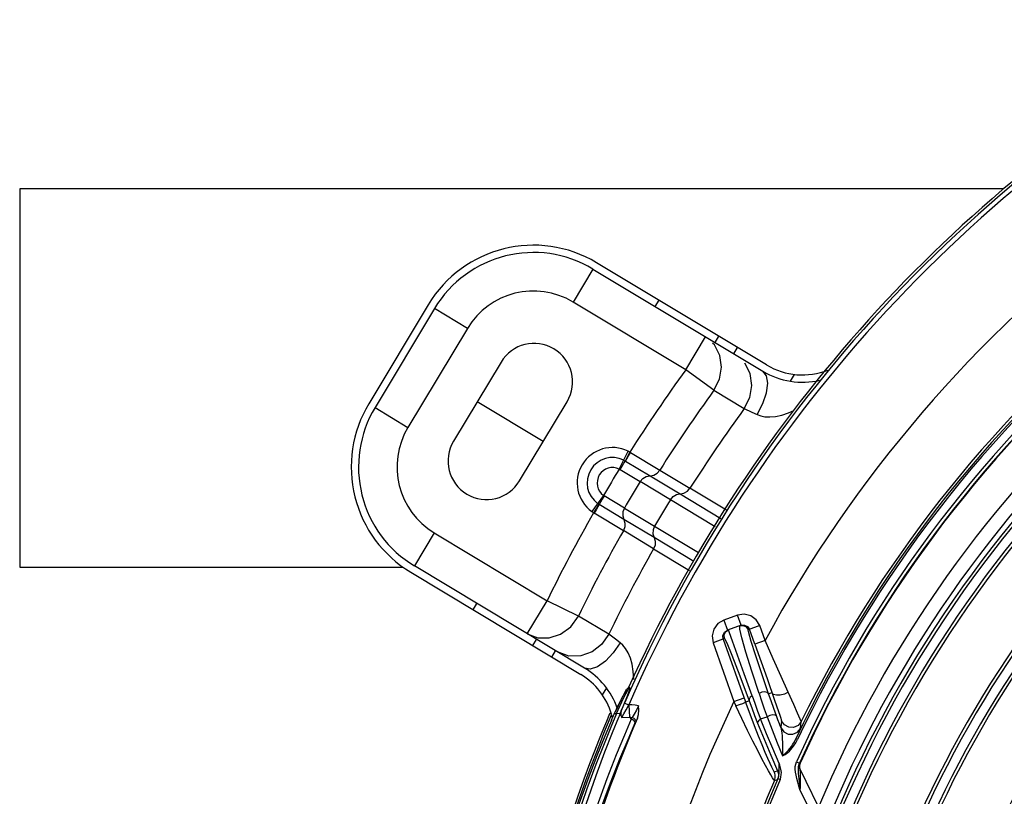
# Model space of a CAD drawing. Extents: x 40.7 to 137.4, y -250.8 to -221.5.
# Tile 96 of 256: x 56.229 to 56.386, y -231.757 to -231.634. Entities that reach past the tile are written whole.
import ezdxf

# ---------------------------------------------------------------- set-up
doc = ezdxf.new("R2010")
doc.units = 0
doc.header["$MEASUREMENT"] = 0
doc.layers.get('0').update_dxf_attribs({"linetype": 'CONTINUOUS'})

msp = doc.modelspace()

# ---------------------------------------------------------------- linework, layer by layer
at = {"color": 5}
for p, q in [((56.38546362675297, -231.660832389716), (56.22938038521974, -231.6608323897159)), ((56.22938038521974, -231.6608323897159), (56.22938038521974, -231.7208323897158)), ((56.22938038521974, -231.7208323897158), (56.29020332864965, -231.7208323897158))]:
    msp.add_line(p, q, dxfattribs=at)
at = {"color": 6, "linetype": 'Continuous'}
for p, q in [((56.34788182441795, -231.6887552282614), (56.32090744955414, -231.6725473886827)), ((56.32031012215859, -231.6735415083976), (56.31716629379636, -231.6787737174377)), ((56.32031012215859, -231.6735415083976), (56.34728451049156, -231.6897493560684)), ((56.29418789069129, -231.6792093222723), (56.28475640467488, -231.6949059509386)), ((56.33505417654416, -231.6895218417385), (56.31716629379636, -231.6787737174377)), ((56.33021164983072, -231.6794909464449), (56.33080897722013, -231.6784968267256)), ((56.29518200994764, -231.6798066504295), (56.28575052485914, -231.6955032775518)), ((56.3004142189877, -231.6829504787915), (56.29518200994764, -231.6798066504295)), ((56.3004142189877, -231.6829504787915), (56.2909827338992, -231.698647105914)), ((56.33968888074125, -231.6851854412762), (56.34028620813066, -231.6841913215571)), ((56.33505417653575, -231.6895218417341), (56.33819800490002, -231.6842896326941)), ((56.33960927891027, -231.6855529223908), (56.33930843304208, -231.685283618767)), ((56.34268152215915, -231.6869836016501), (56.34327884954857, -231.6859894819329)), ((56.30574972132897, -231.6882927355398), (56.29820453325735, -231.7008500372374)), ((56.33952611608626, -231.69277862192), (56.33505417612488, -231.6895218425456)), ((56.35166950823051, -231.6913438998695), (56.3523195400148, -231.6902620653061)), ((56.33952610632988, -231.6927786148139), (56.34433061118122, -231.6956789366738)), ((56.30197712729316, -231.6945713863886), (56.3124415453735, -231.7008590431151)), ((56.30866895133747, -231.7071376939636), (56.31621413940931, -231.6945803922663)), ((56.28575052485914, -231.6955032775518), (56.2909827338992, -231.698647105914)), ((56.34433060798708, -231.6956789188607), (56.34553483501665, -231.6962350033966)), ((56.34553483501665, -231.6962350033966), (56.34636821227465, -231.6966176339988)), ((56.32450423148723, -231.7052688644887), (56.32590073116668, -231.7024210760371)), ((56.32630194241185, -231.70263862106), (56.32618716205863, -231.7025708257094)), ((56.32630194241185, -231.70263862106), (56.33092496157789, -231.7054295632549)), ((56.32547718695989, -231.7039923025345), (56.32938294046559, -231.7063235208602)), ((56.32463371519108, -231.7053356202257), (56.32783749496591, -231.7072413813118)), ((56.33092493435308, -231.7054296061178), (56.33571825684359, -231.7083100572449)), ((56.33263006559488, -231.7101205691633), (56.32783766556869, -231.7072412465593)), ((56.32938329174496, -231.7063235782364), (56.33417562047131, -231.7092030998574)), ((56.33417591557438, -231.7092033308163), (56.3406259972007, -231.713102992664)), ((56.34152273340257, -231.7117769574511), (56.33571826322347, -231.7083100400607)), ((56.32199835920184, -231.7094395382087), (56.32013961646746, -231.7120095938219)), ((56.32530477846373, -231.7114565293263), (56.32211800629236, -231.7095224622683)), ((56.33973623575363, -231.7144187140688), (56.33263037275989, -231.7101207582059)), ((56.32040617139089, -231.7121920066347), (56.32051982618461, -231.7122615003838)), ((56.32126793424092, -231.7108598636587), (56.32040617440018, -231.712192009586)), ((56.32515451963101, -231.7150331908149), (56.32051982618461, -231.7122615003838)), ((56.32521990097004, -231.71325199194), (56.3213280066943, -231.7108975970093)), ((56.32530477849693, -231.711456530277), (56.33009702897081, -231.7143362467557)), ((56.33001249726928, -231.7161318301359), (56.32522011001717, -231.7132522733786)), ((56.29515949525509, -231.7153991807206), (56.29201566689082, -231.7206313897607)), ((56.29515949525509, -231.7153991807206), (56.31304737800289, -231.7261473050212)), ((56.32994815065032, -231.7179131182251), (56.32515453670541, -231.7150331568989)), ((56.33009723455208, -231.7143366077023), (56.33706720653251, -231.7184969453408)), ((56.3363456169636, -231.7199135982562), (56.330012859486, -231.716132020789)), ((56.3299481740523, -231.7179130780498), (56.33561868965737, -231.7213407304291)), ((56.29141834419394, -231.7216255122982), (56.31839271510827, -231.7378333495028)), ((56.31899005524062, -231.7368392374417), (56.29201566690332, -231.7206313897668)), ((56.30990354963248, -231.7313795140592), (56.31304737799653, -231.7261473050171)), ((56.31802239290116, -231.728566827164), (56.31304737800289, -231.7261473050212)), ((56.30131986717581, -231.727574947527), (56.30191719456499, -231.7265808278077)), ((56.32283881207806, -231.7314472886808), (56.31802238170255, -231.72856682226)), ((56.3099035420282, -231.7313795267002), (56.31160241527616, -231.7320186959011)), ((56.31079709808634, -231.7332694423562), (56.31139442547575, -231.7322753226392)), ((56.31378973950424, -231.7350676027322), (56.31438706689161, -231.734073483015)), ((56.32245658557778, -231.7399623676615), (56.32180655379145, -231.7410442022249)), ((56.32519270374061, -231.7416080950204), (56.32587386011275, -231.7403002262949)), ((56.32566512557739, -231.7402039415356), (56.32530294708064, -231.7408488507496)), ((56.32546953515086, -231.7405479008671), (56.32567234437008, -231.7401913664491)), ((56.32610816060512, -231.74029332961), (56.32564055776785, -231.7415218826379)), ((56.32583486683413, -231.7400226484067), (56.32567327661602, -231.7401897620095)), ((56.32606962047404, -231.7399482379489), (56.32583486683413, -231.7400226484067)), ((56.32587386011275, -231.7403002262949), (56.32606767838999, -231.7399482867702)), ((56.32616530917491, -231.7399431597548), (56.32602871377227, -231.7399503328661)), ((56.32619350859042, -231.7399416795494), (56.32610816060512, -231.74029332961)), ((56.32393159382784, -231.7436306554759), (56.32477407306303, -231.7418532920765)), ((56.32408508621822, -231.7440051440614), (56.32519270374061, -231.7416080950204)), ((56.32477407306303, -231.7418532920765), (56.32479917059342, -231.7418027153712)), ((56.32564055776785, -231.7415218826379), (56.32479759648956, -231.7436293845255)), ((56.32479917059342, -231.7418027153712), (56.32546953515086, -231.7405479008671)), ((56.32466779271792, -231.7420711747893), (56.323658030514, -231.744207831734)), ((56.32390344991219, -231.7436900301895), (56.32434681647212, -231.7427163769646)), ((56.32452680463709, -231.7423453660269), (56.32411223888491, -231.7432467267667)), ((56.32465530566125, -231.7420975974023), (56.32452680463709, -231.7423453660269)), ((56.32479798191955, -231.7436270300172), (56.32496688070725, -231.7432288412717)), ((56.32533117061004, -231.7423846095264), (56.3260026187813, -231.7426775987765)), ((56.32557733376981, -231.7434209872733), (56.32602748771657, -231.7426426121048)), ((56.32602748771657, -231.7426426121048), (56.32613002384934, -231.7445990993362)), ((56.32326136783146, -231.7451147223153), (56.32220316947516, -231.7476356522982)), ((56.32295192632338, -231.7440775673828), (56.32245660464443, -231.7452713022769)), ((56.32280083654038, -231.7453972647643), (56.32328968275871, -231.7442191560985)), ((56.32298197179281, -231.744002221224), (56.32295192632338, -231.7440775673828)), ((56.323319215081, -231.7441450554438), (56.32298197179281, -231.744002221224)), ((56.3240850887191, -231.7440051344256), (56.32317140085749, -231.7461683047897)), ((56.32328968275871, -231.7442191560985), (56.323319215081, -231.7441450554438)), ((56.32438311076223, -231.7446499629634), (56.32338340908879, -231.7470974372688)), ((56.32352356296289, -231.7445106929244), (56.32365753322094, -231.7442079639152)), ((56.32408508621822, -231.7440051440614), (56.32465821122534, -231.7439750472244)), ((56.32447309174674, -231.7444369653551), (56.32438311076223, -231.7446499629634)), ((56.32465820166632, -231.7439750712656), (56.32447309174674, -231.7444369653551)), ((56.32479759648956, -231.7436293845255), (56.32465821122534, -231.7439750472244)), ((56.32489579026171, -231.7446639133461), (56.32613002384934, -231.7445990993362)), ((56.326397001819, -231.7449240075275), (56.32530494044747, -231.7474697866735)), ((56.32666983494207, -231.7450173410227), (56.32639699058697, -231.7449237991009)), ((56.32687889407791, -231.7441231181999), (56.32655896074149, -231.7446733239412)), ((56.32737634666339, -231.7447602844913), (56.32708588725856, -231.7454095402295)), ((56.32213707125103, -231.7460476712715), (56.3217246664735, -231.7470607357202)), ((56.32207617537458, -231.7471684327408), (56.32248508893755, -231.7461642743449)), ((56.32317140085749, -231.7461683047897), (56.32208000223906, -231.7488487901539)), ((56.32245660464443, -231.7452713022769), (56.32213707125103, -231.7460476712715)), ((56.32248508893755, -231.7461642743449), (56.32280083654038, -231.7453972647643)), ((56.32698381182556, -231.7456364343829), (56.32708588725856, -231.7454095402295)), ((56.3217246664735, -231.7470607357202), (56.32120412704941, -231.7483587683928)), ((56.32155992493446, -231.7484551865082), (56.32207617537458, -231.7471684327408))]:
    msp.add_line(p, q, dxfattribs=at)
at = {"color": 155}
for p, q in [((56.34107103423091, -231.7292089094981), (56.34164561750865, -231.7308185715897)), ((56.343262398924, -231.7284266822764), (56.34107116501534, -231.7292088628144)), ((56.34383710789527, -231.7300362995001), (56.34326252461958, -231.7284266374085)), ((56.34117722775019, -231.7311421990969), (56.34164561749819, -231.730818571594)), ((56.34137829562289, -231.7310647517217), (56.34183926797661, -231.730749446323)), ((56.3438371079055, -231.730036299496), (56.34164561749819, -231.730818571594)), ((56.34200259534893, -231.731225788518), (56.34183926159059, -231.7307494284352)), ((56.34362379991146, -231.7306438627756), (56.34362764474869, -231.7301110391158)), ((56.34485864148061, -231.7302227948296), (56.34516389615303, -231.7306645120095)), ((56.34677330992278, -231.7300900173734), (56.34495365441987, -231.7307395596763)), ((56.34600961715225, -231.7330337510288), (56.34516389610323, -231.7306645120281)), ((56.34761902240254, -231.7324592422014), (56.34677327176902, -231.7300899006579)), ((56.34117401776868, -231.7321535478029), (56.33937014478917, -231.7327974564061)), ((56.3409795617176, -231.7322229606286), (56.34454224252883, -231.742202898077)), ((56.34761902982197, -231.7324592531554), (56.34600961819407, -231.733033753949)), ((56.33937009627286, -231.7327973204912), (56.34269359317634, -231.7421079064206)), ((56.34269359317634, -231.7421079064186), (56.34430301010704, -231.7415334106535)), ((56.34454224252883, -231.742202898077), (56.34509675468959, -231.7420049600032)), ((56.34818222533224, -231.7409035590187), (56.34871130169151, -231.7407147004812)), ((56.34912782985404, -231.7419128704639), (56.34975207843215, -231.7436889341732)), ((56.34269359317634, -231.7421079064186), (56.34301635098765, -231.742817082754)), ((56.34692894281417, -231.7448986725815), (56.34796284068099, -231.7445512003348)), ((56.34787388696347, -231.7472590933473), (56.34692894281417, -231.7448986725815)), ((56.35024830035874, -231.745178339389), (56.35014056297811, -231.7462729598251)), ((56.35326922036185, -231.7463889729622), (56.35337626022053, -231.7453111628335)), ((56.35279442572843, -231.7481655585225), (56.35252723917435, -231.7480396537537)), ((56.35301349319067, -231.7469766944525), (56.35252723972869, -231.7480396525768)), ((56.3485251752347, -231.7506389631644), (56.34961242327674, -231.7531331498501)), ((56.34986994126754, -231.7520725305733), (56.349863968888, -231.7519381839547)), ((56.34996784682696, -231.7522422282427), (56.34986701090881, -231.7519317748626)), ((56.34986939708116, -231.7532584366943), (56.34987351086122, -231.7525814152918)), ((56.3524835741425, -231.7520356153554), (56.35259937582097, -231.7516991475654)), ((56.35259747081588, -231.7517018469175), (56.35310192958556, -231.7519292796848)), ((56.3530097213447, -231.7521952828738), (56.35310192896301, -231.7519292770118)), ((56.35306294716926, -231.7521473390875), (56.35306184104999, -231.7524888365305)), ((56.35306184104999, -231.7524888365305), (56.35315543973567, -231.752817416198)), ((56.35315861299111, -231.7518194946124), (56.35306294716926, -231.7521473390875)), ((56.3530954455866, -231.752564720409), (56.35316657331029, -231.7528141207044)), ((56.35318563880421, -231.7529253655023), (56.35315544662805, -231.7528172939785)), ((56.35315544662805, -231.7528172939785), (56.35823808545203, -231.763264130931)), ((56.35319196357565, -231.7518951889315), (56.35315861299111, -231.7518194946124)), ((56.34961323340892, -231.7531348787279), (56.34909966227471, -231.7533056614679)), ((56.34910478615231, -231.7546581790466), (56.34961718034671, -231.7544886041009)), ((56.35000399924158, -231.754510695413), (56.34967803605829, -231.7543710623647)), ((56.35813898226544, -231.7659381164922), (56.35319463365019, -231.7562217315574))]:
    msp.add_line(p, q, dxfattribs=at)
at = {"color": 6, "linetype": 'Continuous'}
for points in [[(56.33952610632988, -231.6927786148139), (56.34042102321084, -231.6909931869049), (56.34073979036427, -231.6891178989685), (56.34047650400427, -231.6872377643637), (56.33960927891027, -231.6855529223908)], [(56.34433061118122, -231.6956789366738), (56.34522934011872, -231.6938928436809), (56.34555086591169, -231.6920157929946), (56.34528912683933, -231.6901330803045), (56.3444219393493, -231.6884456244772)], [(56.34636824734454, -231.6966176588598), (56.34728151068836, -231.6948923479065), (56.34786888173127, -231.693180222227), (56.34807238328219, -231.6916547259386), (56.34787139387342, -231.6904704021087), (56.3472844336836, -231.6897494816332)], [(56.34636821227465, -231.6966176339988), (56.3469326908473, -231.6968245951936), (56.34760595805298, -231.6969603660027), (56.3483940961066, -231.6969981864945), (56.34929149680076, -231.6969165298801), (56.35028304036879, -231.696699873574), (56.35135802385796, -231.6963415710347), (56.35221539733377, -231.6959653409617)], [(56.32547647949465, -231.7039917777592), (56.32569403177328, -231.703645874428), (56.32598076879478, -231.7031760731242), (56.32630225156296, -231.7026387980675)], [(56.32547877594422, -231.7039882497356), (56.32565883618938, -231.7036247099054), (56.32590849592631, -231.7031292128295), (56.32618716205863, -231.7025708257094)], [(56.3261871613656, -231.7025708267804), (56.32609254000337, -231.7025192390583), (56.32599703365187, -231.7024693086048), (56.3259006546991, -231.7024210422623)], [(56.32463370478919, -231.7053356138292), (56.32495689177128, -231.7048049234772), (56.32524935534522, -231.7043389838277), (56.32547718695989, -231.7039923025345)], [(56.32520266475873, -231.7038450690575), (56.32529487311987, -231.703891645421), (56.32538621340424, -231.7039406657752), (56.32547706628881, -231.703992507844)], [(56.32450432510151, -231.7052689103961), (56.32454777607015, -231.7052891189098), (56.32459090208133, -231.7053113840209), (56.32463371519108, -231.7053356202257)], [(56.32938310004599, -231.706323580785), (56.32997183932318, -231.7062125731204), (56.33050708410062, -231.7059022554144), (56.33092493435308, -231.7054296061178)], [(56.32783766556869, -231.7072412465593), (56.32824855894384, -231.7067608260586), (56.32878289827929, -231.706441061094), (56.32938329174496, -231.7063235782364)], [(56.33263006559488, -231.7101205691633), (56.33304128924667, -231.7096400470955), (56.33357587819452, -231.7093203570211), (56.33417562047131, -231.7092030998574)], [(56.33417599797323, -231.7092031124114), (56.33476529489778, -231.7090926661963), (56.335300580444, -231.7087827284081), (56.33571825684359, -231.7083100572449)], [(56.32132813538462, -231.7108974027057), (56.32123314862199, -231.7108374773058), (56.32114725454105, -231.7107798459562), (56.32106900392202, -231.7107245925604)], [(56.32211811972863, -231.7095225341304), (56.32179848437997, -231.7100617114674), (56.32152439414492, -231.7105387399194), (56.32132813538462, -231.7108974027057)], [(56.32211800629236, -231.7095224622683), (56.32207648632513, -231.709495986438), (56.32203658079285, -231.7094683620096), (56.32199835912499, -231.7094395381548)], [(56.32013961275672, -231.7120095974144), (56.32022740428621, -231.7120719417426), (56.32031626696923, -231.7121327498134), (56.32040617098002, -231.7121920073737)], [(56.32129830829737, -231.7108787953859), (56.32112473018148, -231.7112522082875), (56.3208440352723, -231.7117252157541), (56.32051953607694, -231.7122613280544)], [(56.32530477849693, -231.711456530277), (56.32507345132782, -231.7120451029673), (56.32504197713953, -231.7126670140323), (56.32522011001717, -231.7132522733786)], [(56.32521997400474, -231.7132519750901), (56.3253988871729, -231.7138243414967), (56.32537617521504, -231.7144425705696), (56.32515453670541, -231.7150331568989)], [(56.33009702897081, -231.7143362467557), (56.32986570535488, -231.7149251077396), (56.32983439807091, -231.7155471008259), (56.33001249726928, -231.7161318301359)], [(56.33001258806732, -231.71613200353), (56.33019221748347, -231.7167046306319), (56.33016965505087, -231.7173225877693), (56.32994815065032, -231.7179131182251)], [(56.31160241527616, -231.7320186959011), (56.31339139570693, -231.7320390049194), (56.31518943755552, -231.7314483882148), (56.31680530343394, -231.7302574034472), (56.31802238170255, -231.72856682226)], [(56.32283881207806, -231.7314472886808), (56.32168373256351, -231.73307933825), (56.32017739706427, -231.7342444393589), (56.31839220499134, -231.734897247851), (56.31649511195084, -231.7349238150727), (56.31471486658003, -231.7342704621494)], [(56.32462420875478, -231.73280573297), (56.32389590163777, -231.7322501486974), (56.32283877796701, -231.7314473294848)], [(56.32462418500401, -231.7328056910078), (56.32352939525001, -231.7344221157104), (56.32229332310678, -231.7357445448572), (56.32104190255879, -231.7366403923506), (56.31990191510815, -231.7370189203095), (56.31898995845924, -231.7368391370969)], [(56.32681758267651, -231.7386194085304), (56.32681766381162, -231.738597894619), (56.32672326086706, -231.7373429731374), (56.32653534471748, -231.73622644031), (56.32626164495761, -231.7352497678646), (56.32591302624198, -231.7344192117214), (56.3255096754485, -231.7337401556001), (56.3250730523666, -231.733208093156), (56.32462420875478, -231.73280573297)], [(56.32489579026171, -231.7446639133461), (56.32520673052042, -231.7440879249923), (56.32557733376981, -231.7434209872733)], [(56.32496688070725, -231.7432288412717), (56.32514399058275, -231.7428160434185), (56.32533114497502, -231.7423846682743)], [(56.32757298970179, -231.7428009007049), (56.327021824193, -231.7427142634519), (56.32650542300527, -231.7426746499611), (56.3260065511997, -231.7426682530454)], [(56.32757298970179, -231.7428009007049), (56.32721885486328, -231.743490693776), (56.32687889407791, -231.7441231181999)], [(56.32737628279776, -231.7447604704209), (56.32753663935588, -231.7441776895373), (56.32758736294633, -231.7435224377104), (56.32757298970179, -231.7428009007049)], [(56.32325456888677, -231.7451295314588), (56.32339057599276, -231.7448151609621), (56.32352356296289, -231.7445106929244)], [(56.32365753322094, -231.7442079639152), (56.32373947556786, -231.74409600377), (56.32389156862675, -231.7440173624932), (56.3240850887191, -231.7440051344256)], [(56.3247973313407, -231.7436243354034), (56.32473165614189, -231.7439385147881), (56.32476756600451, -231.7442882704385), (56.32489579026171, -231.7446639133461)], [(56.32613016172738, -231.7445990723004), (56.32627455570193, -231.7446153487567), (56.32641773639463, -231.744641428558), (56.32655896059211, -231.7446733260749)], [(56.32613016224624, -231.7445990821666), (56.32620486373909, -231.7447069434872), (56.32629806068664, -231.7448174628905), (56.326397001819, -231.7449240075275)], [(56.32655896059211, -231.7446733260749), (56.32650669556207, -231.7447525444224), (56.32645262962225, -231.7448362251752), (56.326397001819, -231.7449240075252)], [(56.326558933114, -231.7446737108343), (56.32681693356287, -231.7447763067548), (56.32701307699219, -231.7449589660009), (56.32710950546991, -231.7451848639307), (56.32708588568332, -231.7454095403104)], [(56.32698381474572, -231.7456364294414), (56.32699878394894, -231.7454167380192), (56.32688553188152, -231.7451945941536), (56.32666983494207, -231.7450173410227)], [(56.30923632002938, -231.8436167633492), (56.30893620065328, -231.8318428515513), (56.30926469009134, -231.820195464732), (56.31019649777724, -231.8087510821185), (56.31167403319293, -231.7977209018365), (56.31354829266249, -231.7875673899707), (56.31557069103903, -231.7788167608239), (56.31760436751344, -231.7713507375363), (56.31957146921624, -231.7649830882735), (56.32141460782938, -231.7595821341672), (56.32309721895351, -231.755032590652), (56.32459611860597, -231.7512386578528), (56.32589580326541, -231.7481248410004), (56.32698381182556, -231.7456364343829)], [(56.32338340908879, -231.7470974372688), (56.3221825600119, -231.7501706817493), (56.32077366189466, -231.7539272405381), (56.3191760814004, -231.7584369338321), (56.31741486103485, -231.763794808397), (56.31552193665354, -231.7701156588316), (56.31355194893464, -231.7775296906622), (56.31158431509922, -231.7861954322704), (56.30973158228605, -231.7963241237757), (56.30822085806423, -231.8076137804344), (56.30725428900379, -231.8194582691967), (56.30691176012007, -231.8315394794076), (56.3072198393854, -231.8437226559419)], [(56.32530494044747, -231.7474697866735), (56.32401529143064, -231.7506075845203), (56.32253123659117, -231.7544090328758), (56.32086477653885, -231.7589546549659), (56.31903779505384, -231.764339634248), (56.31708644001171, -231.7706745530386), (56.31506659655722, -231.7780864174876), (56.31305645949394, -231.7867408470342), (56.31117320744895, -231.7968282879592), (56.30964566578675, -231.8080375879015), (56.30867091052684, -231.8197651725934), (56.30832454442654, -231.8316808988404), (56.30862684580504, -231.8436487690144)], [(56.32220316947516, -231.7476356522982), (56.32095229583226, -231.7507270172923), (56.31951268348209, -231.7544760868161), (56.31789408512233, -231.7589631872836), (56.31611774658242, -231.7642816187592), (56.31421586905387, -231.7705461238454), (56.31224003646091, -231.7778905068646), (56.31026706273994, -231.7864802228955)], [(56.31161432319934, -231.7799466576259), (56.31277924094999, -231.7752574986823), (56.31393750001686, -231.770973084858), (56.31507959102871, -231.7670445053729), (56.31619291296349, -231.7634492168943), (56.31726425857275, -231.7601750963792), (56.31828641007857, -231.7571986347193), (56.3192525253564, -231.7545022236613), (56.32014523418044, -231.7521012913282), (56.32092094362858, -231.7500793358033), (56.32155992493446, -231.7484551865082)], [(56.32208000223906, -231.7488487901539), (56.32080588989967, -231.7521040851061), (56.31935849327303, -231.7559980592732), (56.31775144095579, -231.7606048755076), (56.31600522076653, -231.7660178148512), (56.31415259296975, -231.772348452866), (56.31224621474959, -231.7797218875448)], [(56.32120412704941, -231.7483587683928), (56.32055895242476, -231.7499996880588), (56.31978403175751, -231.7520210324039), (56.31889371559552, -231.7544170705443), (56.3179252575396, -231.7571217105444), (56.316898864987, -231.7601127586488), (56.31582344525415, -231.7634023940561), (56.31470823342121, -231.7670077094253), (56.31356340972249, -231.770950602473), (56.31240073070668, -231.7752579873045)]]:
    msp.add_lwpolyline(points, dxfattribs=at)
at = {"color": 155}
for points in [[(56.34107116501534, -231.7292088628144), (56.34012414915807, -231.7297775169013), (56.33947743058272, -231.7306509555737), (56.33921076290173, -231.7317045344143), (56.33937009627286, -231.7327973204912)], [(56.34677327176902, -231.7300899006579), (56.34621695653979, -231.7291637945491), (56.34536239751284, -231.7285312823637), (56.34433167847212, -231.7282705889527), (56.343262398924, -231.7284266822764)], [(56.34117401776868, -231.7321535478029), (56.34113034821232, -231.7315739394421), (56.34137829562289, -231.7310647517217)], [(56.34667484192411, -231.7408420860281), (56.34552658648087, -231.7373202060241), (56.34458743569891, -231.7342961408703), (56.34394777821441, -231.7320505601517), (56.34362379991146, -231.7306438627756)], [(56.34362765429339, -231.7301110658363), (56.3441803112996, -231.7300709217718), (56.34465335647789, -231.7303019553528), (56.34495365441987, -231.7307395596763)], [(56.3438371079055, -231.730036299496), (56.34437305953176, -231.7299927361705), (56.34485864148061, -231.7302227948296)], [(56.34818222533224, -231.7409035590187), (56.34705964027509, -231.737601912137), (56.34610798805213, -231.7347341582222), (56.34542333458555, -231.7325837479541), (56.34503277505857, -231.7312357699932), (56.34495365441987, -231.7307395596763)], [(56.34097956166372, -231.7322229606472), (56.34093355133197, -231.7316562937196), (56.34117722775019, -231.7311421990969)], [(56.34117401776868, -231.7321535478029), (56.34154474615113, -231.7328429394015), (56.34235381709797, -231.7348010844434), (56.34360974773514, -231.7380431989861), (56.34509675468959, -231.7420049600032)], [(56.34556589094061, -231.7412009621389), (56.34432780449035, -231.7377405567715), (56.34326274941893, -231.7347630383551), (56.3424814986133, -231.7325750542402), (56.34200259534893, -231.731225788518)], [(56.35129661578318, -231.7406371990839), (56.35020009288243, -231.7381830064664), (56.34893650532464, -231.7353737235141), (56.34761903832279, -231.7324592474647)], [(56.34600961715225, -231.7330337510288), (56.34700740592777, -231.7358427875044), (56.34793660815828, -231.738485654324), (56.34912782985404, -231.7419128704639)], [(56.34556615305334, -231.7412010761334), (56.34525999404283, -231.741461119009), (56.34509909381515, -231.7417403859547), (56.34509675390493, -231.7420049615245)], [(56.34509690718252, -231.7420049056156), (56.3455227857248, -231.7431439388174), (56.34597177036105, -231.7443247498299), (56.34644299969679, -231.7455423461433)], [(56.34556589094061, -231.7412009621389), (56.34599877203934, -231.7423986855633), (56.34645412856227, -231.743631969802), (56.34693023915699, -231.7448954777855)], [(56.34667484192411, -231.7408420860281), (56.34707996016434, -231.7420438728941), (56.3475103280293, -231.7432807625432), (56.34796435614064, -231.7445476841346)], [(56.3481820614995, -231.7409034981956), (56.34796683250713, -231.7406820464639), (56.34757050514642, -231.7405936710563), (56.34711470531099, -231.7406537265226), (56.34667526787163, -231.7408421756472)], [(56.34943944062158, -231.7444200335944), (56.34899585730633, -231.7432114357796), (56.34857653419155, -231.742037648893), (56.34818222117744, -231.7409035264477)], [(56.35129670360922, -231.7406372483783), (56.35070050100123, -231.7409387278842), (56.3500461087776, -231.7411115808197), (56.34943624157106, -231.7411298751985), (56.34896621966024, -231.7409907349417), (56.3487113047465, -231.7407147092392)], [(56.35337650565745, -231.7453110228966), (56.35321755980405, -231.7449125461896), (56.35278831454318, -231.7439482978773), (56.35217075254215, -231.7425844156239), (56.35129661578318, -231.7406371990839)], [(56.34301635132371, -231.7428170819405), (56.34359750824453, -231.7426034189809), (56.34408240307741, -231.7424155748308), (56.34441945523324, -231.7422731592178), (56.34454226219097, -231.7422028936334)], [(56.34818061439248, -231.7531066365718), (56.34770855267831, -231.7522520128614), (56.34713614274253, -231.7511906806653), (56.34646365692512, -231.749910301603), (56.3456969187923, -231.7484107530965), (56.34485111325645, -231.7467057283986), (56.34394904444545, -231.7448273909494), (56.34301635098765, -231.742817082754)], [(56.3459457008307, -231.7459685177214), (56.34525656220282, -231.7441581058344), (56.34454239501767, -231.7422028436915)], [(56.34693027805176, -231.7448953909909), (56.34663648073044, -231.7451148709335), (56.34646445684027, -231.7453411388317), (56.34644318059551, -231.7455422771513)], [(56.34796284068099, -231.7445512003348), (56.34875060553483, -231.7466213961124), (56.34956522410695, -231.7486793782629), (56.35040640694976, -231.7507247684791)], [(56.34943939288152, -231.7444200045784), (56.34924224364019, -231.7442741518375), (56.34885748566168, -231.7442521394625), (56.34840553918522, -231.744351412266), (56.34796434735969, -231.7445476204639)], [(56.35014071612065, -231.7462727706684), (56.34990505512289, -231.745657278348), (56.34967129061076, -231.7450396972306), (56.34943944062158, -231.7444200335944)], [(56.34975207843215, -231.7436889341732), (56.34996488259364, -231.7442980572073), (56.35011607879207, -231.7447409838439), (56.35020909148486, -231.7450298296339), (56.35024844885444, -231.7451781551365)], [(56.34843386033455, -231.751937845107), (56.34809076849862, -231.7511695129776), (56.34767012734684, -231.7502009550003), (56.34716770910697, -231.749010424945), (56.34658901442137, -231.7475958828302), (56.3459457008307, -231.7459685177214)], [(56.34644299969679, -231.7455423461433), (56.34746829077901, -231.7481085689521), (56.3485251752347, -231.7506389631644)], [(56.35014056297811, -231.7462729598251), (56.35058947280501, -231.7469175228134), (56.35127866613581, -231.7472930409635), (56.35205944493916, -231.7473218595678), (56.35277435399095, -231.7469981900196), (56.35326922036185, -231.7463889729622)], [(56.3501405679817, -231.7462727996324), (56.35019617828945, -231.7464858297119), (56.35024457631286, -231.7467771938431), (56.35028737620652, -231.7471325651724), (56.35032520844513, -231.7475498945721), (56.35035870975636, -231.7480373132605), (56.35038651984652, -231.7486047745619), (56.35040655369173, -231.7492486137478), (56.35041499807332, -231.7499618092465), (56.35040494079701, -231.7507276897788)], [(56.35337626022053, -231.7453111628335), (56.35288080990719, -231.7459151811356), (56.35216510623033, -231.7462361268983), (56.35138193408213, -231.7462041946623), (56.35069339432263, -231.7458247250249), (56.35024830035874, -231.745178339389)], [(56.35326966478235, -231.7463884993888), (56.35324047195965, -231.7464665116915), (56.35315638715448, -231.7466595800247), (56.35301349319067, -231.7469766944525)], [(56.34986701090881, -231.7519317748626), (56.34885350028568, -231.7496033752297), (56.34787388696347, -231.7472590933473)], [(56.35040479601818, -231.750727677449), (56.35056943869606, -231.7505913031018), (56.35074519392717, -231.7504354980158), (56.35093275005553, -231.7502579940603), (56.35113269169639, -231.7500555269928), (56.35134472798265, -231.7498236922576), (56.35156819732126, -231.7495583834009), (56.35180116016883, -231.7492552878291), (56.35204062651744, -231.7489090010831), (56.35228586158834, -231.748506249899), (56.35252724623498, -231.7480396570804)], [(56.35040640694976, -231.7507247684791), (56.35059615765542, -231.7506326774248), (56.35079805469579, -231.7505133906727), (56.35101292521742, -231.7503673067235), (56.35124108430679, -231.750190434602), (56.35148222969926, -231.7499782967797), (56.3517349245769, -231.7497258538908), (56.35199729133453, -231.7494267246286), (56.35226598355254, -231.7490729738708), (56.35253487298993, -231.7486559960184), (56.35279365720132, -231.7481684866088)], [(56.34909962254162, -231.7533056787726), (56.34903333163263, -231.7531970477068), (56.34890279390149, -231.752940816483), (56.34870399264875, -231.7525249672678), (56.34843386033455, -231.751937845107)], [(56.34986405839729, -231.7519382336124), (56.34985449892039, -231.7521732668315), (56.34984227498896, -231.7523892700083), (56.34982723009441, -231.7525861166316), (56.34980910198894, -231.7527627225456), (56.3497876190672, -231.7529162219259), (56.34976294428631, -231.7530407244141), (56.34973624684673, -231.7531293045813), (56.34970769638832, -231.7531827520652), (56.34967686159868, -231.7532014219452), (56.34964470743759, -231.7531839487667), (56.34961258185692, -231.7531330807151)], [(56.34987351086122, -231.7525814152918), (56.34987312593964, -231.7523899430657), (56.34986994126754, -231.7520725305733)], [(56.3500091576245, -231.75449943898), (56.35014309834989, -231.754098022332), (56.35020846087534, -231.7537239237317), (56.35021955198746, -231.7533883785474), (56.35019231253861, -231.7530942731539), (56.3501426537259, -231.7528398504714), (56.35008411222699, -231.7526174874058), (56.35002466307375, -231.752419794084), (56.34996784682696, -231.7522422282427)], [(56.35246595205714, -231.7533065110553), (56.35241963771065, -231.7528453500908), (56.35242359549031, -231.7524199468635), (56.3524835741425, -231.7520356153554)], [(56.35293843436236, -231.753148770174), (56.35293566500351, -231.7528039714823), (56.35295675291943, -231.7524873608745), (56.3530097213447, -231.7521952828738)], [(56.35319196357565, -231.7518951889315), (56.35309641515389, -231.7522231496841), (56.3530954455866, -231.752564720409)], [(56.35315861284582, -231.751819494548), (56.35315070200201, -231.7518315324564), (56.35313117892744, -231.7518695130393), (56.35310193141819, -231.7519292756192)], [(56.35318887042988, -231.7562329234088), (56.35322491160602, -231.7556644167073), (56.35324659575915, -231.755130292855), (56.35325435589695, -231.7546473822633), (56.35325774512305, -231.7542236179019), (56.35325957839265, -231.7538634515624), (56.35324891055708, -231.7535596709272), (56.35323139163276, -231.7533027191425), (56.35321038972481, -231.753090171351), (56.35318563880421, -231.7529253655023)], [(56.34910479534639, -231.7546581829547), (56.3490142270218, -231.754533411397), (56.34883233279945, -231.7542384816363), (56.34855474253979, -231.7537659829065), (56.34818061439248, -231.7531066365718)], [(56.34910478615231, -231.7546581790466), (56.34922647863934, -231.7542171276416), (56.34922598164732, -231.7537549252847), (56.34909966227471, -231.7533056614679)], [(56.34961323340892, -231.7531348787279), (56.34973836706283, -231.7535788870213), (56.34973997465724, -231.7540420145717), (56.34961718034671, -231.7544886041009)], [(56.34967807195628, -231.7543709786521), (56.34964733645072, -231.7544349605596), (56.3496270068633, -231.754474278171), (56.34961719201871, -231.7544886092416)], [(56.34967802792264, -231.7543710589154), (56.34977177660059, -231.7541080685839), (56.34983583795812, -231.7538116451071), (56.34986380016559, -231.7535190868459), (56.34986939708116, -231.7532584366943)], [(56.35267497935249, -231.7543305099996), (56.35255357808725, -231.7538002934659), (56.35246595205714, -231.7533065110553)], [(56.35319463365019, -231.7562217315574), (56.3529991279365, -231.7555330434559), (56.35282498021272, -231.7549045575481), (56.35267497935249, -231.7543305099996)], [(56.35299168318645, -231.753945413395), (56.35295863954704, -231.753527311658), (56.35293843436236, -231.753148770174)], [(56.35318881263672, -231.7562329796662), (56.3531382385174, -231.7555373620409), (56.35308438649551, -231.7549369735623), (56.35303444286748, -231.7544115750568), (56.35299168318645, -231.753945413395)]]:
    msp.add_lwpolyline(points, dxfattribs=at)
at = {"color": 6, "linetype": 'Continuous'}
for centre, radius, start, end in [((56.53067698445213, -231.8319881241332), 0.224043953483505, 117.9101323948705, 156.4257628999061), ((56.53067698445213, -231.8319881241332), 0.223311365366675, 117.9100754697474, 156.4231452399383), ((56.53067698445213, -231.8319881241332), 0.2244575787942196, 121.1648444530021, 155.7762028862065), ((56.31087863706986, -231.689238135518), 0.01947198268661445, 58.99999999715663, 148.9999999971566), ((56.31087863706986, -231.689238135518), 0.01831220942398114, 58.99999999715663, 148.9999999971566), ((56.31087863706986, -231.689238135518), 0.01220813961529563, 58.99999999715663, 148.9999999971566), ((56.31098193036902, -231.691436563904), 0.006104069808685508, 329.000000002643, 148.9999999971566), ((56.35357216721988, -231.6792849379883), 0.01104836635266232, 238.9999999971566, 291.5323141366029), ((56.53067698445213, -231.8319881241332), 0.2420019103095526, 143.935260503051, 147.6711428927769), ((56.35357216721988, -231.6792849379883), 0.01220813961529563, 238.9999999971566, 282.9767386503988), ((56.53067698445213, -231.8319881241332), 0.2364697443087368, 143.9352604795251, 147.6425374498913), ((56.30144715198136, -231.7049347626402), 0.01947198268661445, 149.000016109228, 239.0000161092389), ((56.30144715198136, -231.7049347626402), 0.01831220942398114, 148.9999999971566, 238.9999999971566), ((56.53067698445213, -231.8319881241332), 0.2308791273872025, 143.8151677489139, 147.6097558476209), ((56.30144715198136, -231.7049347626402), 0.01220813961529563, 149.000000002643, 238.9999999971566), ((56.30343674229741, -231.7039938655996), 0.006104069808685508, 149.000000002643, 328.9999999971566), ((56.32342918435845, -231.7074610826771), 0.005613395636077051, 63.87818440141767, 234.1248369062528), ((56.32342918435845, -231.7074610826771), 0.004027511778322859, 63.8742753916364, 234.1254297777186), ((56.32342918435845, -231.7074610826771), 0.002441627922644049, 63.87457241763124, 234.1254275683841), ((56.53067698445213, -231.8319881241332), 0.2420019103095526, 148.4240072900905, 149.575992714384), ((56.53067698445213, -231.8319881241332), 0.2381293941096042, 148.4083916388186, 149.5916083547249), ((56.53067698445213, -231.8319881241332), 0.2325387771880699, 148.3940656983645, 149.6059343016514), ((56.53067698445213, -231.8319881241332), 0.2420019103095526, 150.3288406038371, 154.06473948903), ((56.53067698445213, -231.8319881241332), 0.2364697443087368, 150.3574626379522, 154.0647395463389), ((56.53067698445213, -231.8319881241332), 0.2308791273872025, 150.3902442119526, 154.1848338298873), ((56.31270239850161, -231.7473036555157), 0.01220813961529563, 19.76119593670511, 58.99999999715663), ((56.31270239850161, -231.7473036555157), 0.01104836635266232, 16.59403361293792, 58.99999999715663), ((56.53067698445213, -231.8319881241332), 0.2212235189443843, 156.7778941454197, 168.5317705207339), ((56.31270239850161, -231.7473036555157), 0.01104836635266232, 13.47707298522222, 15.86036068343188)]:
    msp.add_arc(centre, radius, start, end, dxfattribs=at)
at = {"color": 155}
for radius, start, end in [(0.2083655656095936, 127.3091362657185, 151.4670097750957), (0.1969382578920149, 129.7030441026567, 154.7690517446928), (0.1966425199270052, 129.7022138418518, 154.7699193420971), (0.1973534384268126, 129.8479015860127, 153.9473457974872), (0.1953406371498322, 131.0333465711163, 155.7310490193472), (0.1947878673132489, 131.0338493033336, 155.7320004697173), (0.1947198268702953, 131.0526434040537, 155.711968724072), (0.1892692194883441, 131.8563466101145, 157.3056859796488), (0.1871111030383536, 132.4194790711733, 157.9723449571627), (0.186260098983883, 132.5841510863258, 158.1055035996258), (0.1857594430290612, 132.7207677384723, 158.2365964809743), (0.1842944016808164, 133.1202071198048, 158.6196116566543), (0.1837938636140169, 133.2565396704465, 158.7502442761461), (0.174051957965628, 135.8952943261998, 161.2683695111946), (0.1735513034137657, 136.0300991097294, 161.3964415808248), (0.1720862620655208, 136.4242077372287, 161.7705226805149), (0.1715857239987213, 136.5587098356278, 161.8980705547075), (0.1618437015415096, 139.1608980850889, 164.3526378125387), (0.16134316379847, 139.2937733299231, 164.4772513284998), (0.1598781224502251, 139.6822063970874, 164.8410937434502), (0.1593776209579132, 139.8147598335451, 164.9651029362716), (0.2083655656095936, 154.4462073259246, 181.4799145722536), (0.196939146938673, 156.7890597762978, 184.7450967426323), (0.1965840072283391, 156.7854387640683, 184.7453479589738), (0.1973534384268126, 156.9312869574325, 183.9473339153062)]:
    msp.add_arc((56.53067698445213, -231.8319881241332), radius, start, end, dxfattribs=at)

doc.saveas('drawing.dxf')
